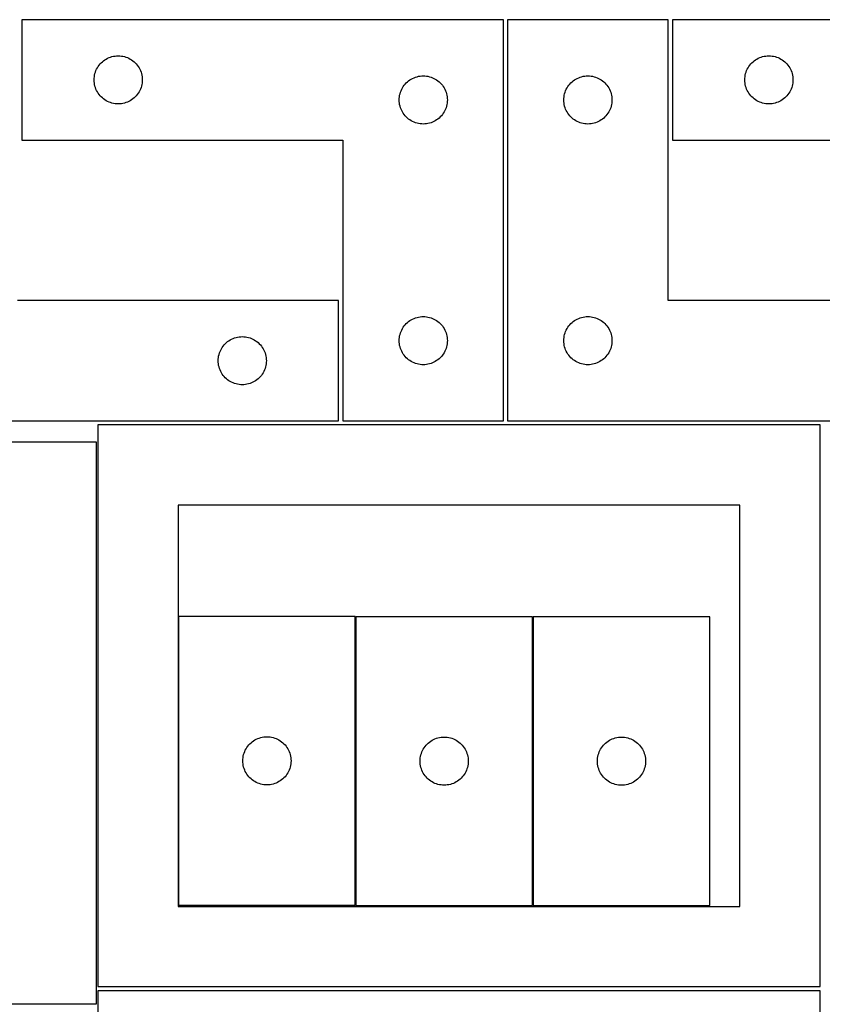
# Model space of a CAD drawing. Header units: millimetres. Extents: x 7 to 1243, y 7 to 2493.
# Tile 12 of 19: x 249 to 549, y 2115 to 2483. Entities that reach past the tile are written whole.
import ezdxf

# ---------------------------------------------------------------- set-up
doc = ezdxf.new("R2010")
doc.units = ezdxf.units.MM
doc.layers.add('CUT', color=7, linetype='CONTINUOUS', true_color=0x000000)

msp = doc.modelspace()

# ---------------------------------------------------------------- linework, layer by layer
at = {"layer": 'CUT'}
for p, q in [((429.680781, 2483.251532), (249.680781, 2483.251532)), ((249.680781, 2483.251532), (249.680781, 2438.251532)), ((429.680781, 2333.251532), (429.680781, 2483.251532)), ((491.201719, 2483.251528), (431.201719, 2483.251528)), ((431.201719, 2483.251528), (431.201719, 2333.251528)), ((491.201719, 2378.251528), (491.201719, 2483.251528)), ((672.84051, 2483.251532), (492.84051, 2483.251532)), ((492.84051, 2483.251532), (492.84051, 2438.251532)), ((278.5406, 2466.230385), (278.914222, 2466.685644)), ((278.914222, 2466.685644), (279.31682, 2467.115493)), ((279.31682, 2467.115493), (279.746668, 2467.51809)), ((279.746668, 2467.51809), (280.201928, 2467.891712)), ((280.201928, 2467.891712), (280.680648, 2468.234758)), ((280.680648, 2468.234758), (281.180781, 2468.54576)), ((281.180781, 2468.54576), (281.700182, 2468.823387)), ((281.700182, 2468.823387), (282.23663, 2469.066448)), ((282.23663, 2469.066448), (282.787825, 2469.273903)), ((282.787825, 2469.273903), (283.351409, 2469.444864)), ((283.351409, 2469.444864), (283.924968, 2469.578599)), ((283.924968, 2469.578599), (284.506045, 2469.674536)), ((284.506045, 2469.674536), (285.092152, 2469.732262)), ((285.092152, 2469.732262), (285.680781, 2469.751532)), ((285.680781, 2469.751532), (286.269409, 2469.732262)), ((286.269409, 2469.732262), (286.855516, 2469.674536)), ((286.855516, 2469.674536), (287.436593, 2469.578599)), ((287.436593, 2469.578599), (288.010152, 2469.444864)), ((288.010152, 2469.444864), (288.573736, 2469.273903)), ((288.573736, 2469.273903), (289.124931, 2469.066448)), ((289.124931, 2469.066448), (289.661379, 2468.823387)), ((289.661379, 2468.823387), (290.180781, 2468.54576)), ((290.180781, 2468.54576), (290.680913, 2468.234758)), ((290.680913, 2468.234758), (291.159633, 2467.891712)), ((291.159633, 2467.891712), (291.614893, 2467.51809)), ((291.614893, 2467.51809), (292.044742, 2467.115493)), ((292.044742, 2467.115493), (292.447339, 2466.685644)), ((292.447339, 2466.685644), (292.820961, 2466.230385)), ((521.700329, 2466.230385), (522.073951, 2466.685644)), ((522.073951, 2466.685644), (522.476549, 2467.115493)), ((522.476549, 2467.115493), (522.906397, 2467.51809)), ((522.906397, 2467.51809), (523.361657, 2467.891712)), ((523.361657, 2467.891712), (523.840377, 2468.234758)), ((523.840377, 2468.234758), (524.34051, 2468.54576)), ((524.34051, 2468.54576), (524.859911, 2468.823387)), ((524.859911, 2468.823387), (525.396359, 2469.066448)), ((525.396359, 2469.066448), (525.947554, 2469.273903)), ((525.947554, 2469.273903), (526.511138, 2469.444864)), ((526.511138, 2469.444864), (527.084697, 2469.578599)), ((527.084697, 2469.578599), (527.665774, 2469.674536)), ((527.665774, 2469.674536), (528.251881, 2469.732262)), ((528.251881, 2469.732262), (528.84051, 2469.751532)), ((528.84051, 2469.751532), (529.429138, 2469.732262)), ((529.429138, 2469.732262), (530.015245, 2469.674536)), ((530.015245, 2469.674536), (530.596322, 2469.578599)), ((530.596322, 2469.578599), (531.169881, 2469.444864)), ((531.169881, 2469.444864), (531.733465, 2469.273903)), ((531.733465, 2469.273903), (532.28466, 2469.066448)), ((532.28466, 2469.066448), (532.821108, 2468.823387)), ((532.821108, 2468.823387), (533.34051, 2468.54576)), ((533.34051, 2468.54576), (533.840642, 2468.234758)), ((533.840642, 2468.234758), (534.319362, 2467.891712)), ((534.319362, 2467.891712), (534.774622, 2467.51809)), ((534.774622, 2467.51809), (535.204471, 2467.115493)), ((535.204471, 2467.115493), (535.607068, 2466.685644)), ((535.607068, 2466.685644), (535.98069, 2466.230385)), ((276.853713, 2462.507345), (276.987448, 2463.080903)), ((276.987448, 2463.080903), (277.158409, 2463.644487)), ((277.158409, 2463.644487), (277.365865, 2464.195683)), ((277.365865, 2464.195683), (277.608926, 2464.73213)), ((277.608926, 2464.73213), (277.886552, 2465.251532)), ((277.886552, 2465.251532), (278.197554, 2465.751664)), ((278.197554, 2465.751664), (278.5406, 2466.230385)), ((292.820961, 2466.230385), (293.164007, 2465.751664)), ((293.164007, 2465.751664), (293.475009, 2465.251532)), ((293.475009, 2465.251532), (293.752635, 2464.73213)), ((293.752635, 2464.73213), (293.995696, 2464.195683)), ((293.995696, 2464.195683), (294.203152, 2463.644487)), ((294.203152, 2463.644487), (294.374113, 2463.080903)), ((294.374113, 2463.080903), (294.507848, 2462.507345)), ((520.013442, 2462.507345), (520.147177, 2463.080903)), ((520.147177, 2463.080903), (520.318138, 2463.644487)), ((520.318138, 2463.644487), (520.525594, 2464.195683)), ((520.525594, 2464.195683), (520.768655, 2464.73213)), ((520.768655, 2464.73213), (521.046281, 2465.251532)), ((521.046281, 2465.251532), (521.357283, 2465.751664)), ((521.357283, 2465.751664), (521.700329, 2466.230385)), ((535.98069, 2466.230385), (536.323736, 2465.751664)), ((536.323736, 2465.751664), (536.634738, 2465.251532)), ((536.634738, 2465.251532), (536.912364, 2464.73213)), ((536.912364, 2464.73213), (537.155425, 2464.195683)), ((537.155425, 2464.195683), (537.362881, 2463.644487)), ((537.362881, 2463.644487), (537.533842, 2463.080903)), ((537.533842, 2463.080903), (537.667577, 2462.507345)), ((276.680781, 2460.751532), (276.70005, 2461.34016)), ((276.70005, 2460.162904), (276.680781, 2460.751532)), ((276.70005, 2461.34016), (276.757777, 2461.926268)), ((276.757777, 2459.576796), (276.70005, 2460.162904)), ((276.757777, 2461.926268), (276.853713, 2462.507345)), ((276.853713, 2458.995719), (276.757777, 2459.576796)), ((294.507848, 2462.507345), (294.603784, 2461.926268)), ((294.603784, 2459.576796), (294.507848, 2458.995719)), ((294.603784, 2461.926268), (294.661511, 2461.34016)), ((294.661511, 2460.162904), (294.603784, 2459.576796)), ((294.661511, 2461.34016), (294.680781, 2460.751532)), ((294.680781, 2460.751532), (294.661511, 2460.162904)), ((392.5406, 2458.730385), (392.914222, 2459.185644)), ((392.914222, 2459.185644), (393.31682, 2459.615493)), ((393.31682, 2459.615493), (393.746668, 2460.01809)), ((393.746668, 2460.01809), (394.201928, 2460.391712)), ((394.201928, 2460.391712), (394.680648, 2460.734758)), ((394.680648, 2460.734758), (395.180781, 2461.04576)), ((395.180781, 2461.04576), (395.700182, 2461.323387)), ((395.700182, 2461.323387), (396.23663, 2461.566448)), ((396.23663, 2461.566448), (396.787825, 2461.773903)), ((396.787825, 2461.773903), (397.351409, 2461.944864)), ((397.351409, 2461.944864), (397.924968, 2462.078599)), ((397.924968, 2462.078599), (398.506045, 2462.174536)), ((398.506045, 2462.174536), (399.092152, 2462.232262)), ((399.092152, 2462.232262), (399.680781, 2462.251532)), ((399.680781, 2462.251532), (400.269409, 2462.232262)), ((400.269409, 2462.232262), (400.855516, 2462.174536)), ((400.855516, 2462.174536), (401.436593, 2462.078599)), ((401.436593, 2462.078599), (402.010152, 2461.944864)), ((402.010152, 2461.944864), (402.573736, 2461.773903)), ((402.573736, 2461.773903), (403.124931, 2461.566448)), ((403.124931, 2461.566448), (403.661379, 2461.323387)), ((403.661379, 2461.323387), (404.180781, 2461.04576)), ((404.180781, 2461.04576), (404.680913, 2460.734758)), ((404.680913, 2460.734758), (405.159633, 2460.391712)), ((405.159633, 2460.391712), (405.614893, 2460.01809)), ((405.614893, 2460.01809), (406.044742, 2459.615493)), ((406.044742, 2459.615493), (406.447339, 2459.185644)), ((406.447339, 2459.185644), (406.820961, 2458.730385)), ((454.061539, 2458.730381), (454.43516, 2459.185641)), ((454.43516, 2459.185641), (454.837758, 2459.615489)), ((454.837758, 2459.615489), (455.267606, 2460.018087)), ((455.267606, 2460.018087), (455.722866, 2460.391708)), ((455.722866, 2460.391708), (456.201587, 2460.734755)), ((456.201587, 2460.734755), (456.701719, 2461.045757)), ((456.701719, 2461.045757), (457.22112, 2461.323383)), ((457.22112, 2461.323383), (457.757568, 2461.566444)), ((457.757568, 2461.566444), (458.308763, 2461.773899)), ((458.308763, 2461.773899), (458.872347, 2461.944861)), ((458.872347, 2461.944861), (459.445906, 2462.078596)), ((459.445906, 2462.078596), (460.026983, 2462.174532)), ((460.026983, 2462.174532), (460.613091, 2462.232259)), ((460.613091, 2462.232259), (461.201719, 2462.251528)), ((461.201719, 2462.251528), (461.790347, 2462.232259)), ((461.790347, 2462.232259), (462.376454, 2462.174532)), ((462.376454, 2462.174532), (462.957532, 2462.078596)), ((462.957532, 2462.078596), (463.53109, 2461.944861)), ((463.53109, 2461.944861), (464.094674, 2461.773899)), ((464.094674, 2461.773899), (464.64587, 2461.566444)), ((464.64587, 2461.566444), (465.182317, 2461.323383)), ((465.182317, 2461.323383), (465.701719, 2461.045757)), ((465.701719, 2461.045757), (466.201851, 2460.734755)), ((466.201851, 2460.734755), (466.680572, 2460.391708)), ((466.680572, 2460.391708), (467.135831, 2460.018087)), ((467.135831, 2460.018087), (467.56568, 2459.615489)), ((467.56568, 2459.615489), (467.968277, 2459.185641)), ((467.968277, 2459.185641), (468.341899, 2458.730381)), ((519.84051, 2460.751532), (519.859779, 2461.34016)), ((519.859779, 2460.162904), (519.84051, 2460.751532)), ((519.859779, 2461.34016), (519.917506, 2461.926268)), ((519.917506, 2459.576796), (519.859779, 2460.162904)), ((519.917506, 2461.926268), (520.013442, 2462.507345)), ((520.013442, 2458.995719), (519.917506, 2459.576796)), ((537.667577, 2462.507345), (537.763513, 2461.926268)), ((537.763513, 2459.576796), (537.667577, 2458.995719)), ((537.763513, 2461.926268), (537.82124, 2461.34016)), ((537.82124, 2460.162904), (537.763513, 2459.576796)), ((537.82124, 2461.34016), (537.84051, 2460.751532)), ((537.84051, 2460.751532), (537.82124, 2460.162904)), ((276.987448, 2458.42216), (276.853713, 2458.995719)), ((277.158409, 2457.858577), (276.987448, 2458.42216)), ((277.365865, 2457.307381), (277.158409, 2457.858577)), ((277.608926, 2456.770934), (277.365865, 2457.307381)), ((277.886552, 2456.251532), (277.608926, 2456.770934)), ((278.197554, 2455.7514), (277.886552, 2456.251532)), ((278.5406, 2455.272679), (278.197554, 2455.7514)), ((293.164007, 2455.7514), (292.820961, 2455.272679)), ((293.475009, 2456.251532), (293.164007, 2455.7514)), ((293.752635, 2456.770934), (293.475009, 2456.251532)), ((293.995696, 2457.307381), (293.752635, 2456.770934)), ((294.203152, 2457.858577), (293.995696, 2457.307381)), ((294.374113, 2458.42216), (294.203152, 2457.858577)), ((294.507848, 2458.995719), (294.374113, 2458.42216)), ((390.853713, 2455.007345), (390.987448, 2455.580903)), ((390.987448, 2455.580903), (391.158409, 2456.144487)), ((391.158409, 2456.144487), (391.365865, 2456.695683)), ((391.365865, 2456.695683), (391.608926, 2457.23213)), ((391.608926, 2457.23213), (391.886552, 2457.751532)), ((391.886552, 2457.751532), (392.197554, 2458.251664)), ((392.197554, 2458.251664), (392.5406, 2458.730385)), ((406.820961, 2458.730385), (407.164007, 2458.251664)), ((407.164007, 2458.251664), (407.475009, 2457.751532)), ((407.475009, 2457.751532), (407.752635, 2457.23213)), ((407.752635, 2457.23213), (407.995696, 2456.695683)), ((407.995696, 2456.695683), (408.203152, 2456.144487)), ((408.203152, 2456.144487), (408.374113, 2455.580903)), ((408.374113, 2455.580903), (408.507848, 2455.007345)), ((452.374651, 2455.007341), (452.508386, 2455.5809)), ((452.508386, 2455.5809), (452.679348, 2456.144483)), ((452.679348, 2456.144483), (452.886803, 2456.695679)), ((452.886803, 2456.695679), (453.129864, 2457.232127)), ((453.129864, 2457.232127), (453.40749, 2457.751528)), ((453.40749, 2457.751528), (453.718492, 2458.25166)), ((453.718492, 2458.25166), (454.061539, 2458.730381)), ((468.341899, 2458.730381), (468.684945, 2458.25166)), ((468.684945, 2458.25166), (468.995947, 2457.751528)), ((468.995947, 2457.751528), (469.273573, 2457.232127)), ((469.273573, 2457.232127), (469.516634, 2456.695679)), ((469.516634, 2456.695679), (469.72409, 2456.144483)), ((469.72409, 2456.144483), (469.895051, 2455.5809)), ((469.895051, 2455.5809), (470.028786, 2455.007341)), ((520.147177, 2458.42216), (520.013442, 2458.995719)), ((520.318138, 2457.858577), (520.147177, 2458.42216)), ((520.525594, 2457.307381), (520.318138, 2457.858577)), ((520.768655, 2456.770934), (520.525594, 2457.307381)), ((521.046281, 2456.251532), (520.768655, 2456.770934)), ((521.357283, 2455.7514), (521.046281, 2456.251532)), ((521.700329, 2455.272679), (521.357283, 2455.7514)), ((536.323736, 2455.7514), (535.98069, 2455.272679)), ((536.634738, 2456.251532), (536.323736, 2455.7514)), ((536.912364, 2456.770934), (536.634738, 2456.251532)), ((537.155425, 2457.307381), (536.912364, 2456.770934)), ((537.362881, 2457.858577), (537.155425, 2457.307381)), ((537.533842, 2458.42216), (537.362881, 2457.858577)), ((537.667577, 2458.995719), (537.533842, 2458.42216)), ((278.914222, 2454.81742), (278.5406, 2455.272679)), ((279.31682, 2454.387571), (278.914222, 2454.81742)), ((279.746668, 2453.984974), (279.31682, 2454.387571)), ((280.201928, 2453.611352), (279.746668, 2453.984974)), ((280.680648, 2453.268305), (280.201928, 2453.611352)), ((281.180781, 2452.957303), (280.680648, 2453.268305)), ((281.700182, 2452.679677), (281.180781, 2452.957303)), ((282.23663, 2452.436616), (281.700182, 2452.679677)), ((282.787825, 2452.229161), (282.23663, 2452.436616)), ((283.351409, 2452.058199), (282.787825, 2452.229161)), ((283.924968, 2451.924464), (283.351409, 2452.058199)), ((284.506045, 2451.828528), (283.924968, 2451.924464)), ((285.092152, 2451.770802), (284.506045, 2451.828528)), ((285.680781, 2451.751532), (285.092152, 2451.770802)), ((286.269409, 2451.770802), (285.680781, 2451.751532)), ((286.855516, 2451.828528), (286.269409, 2451.770802)), ((287.436593, 2451.924464), (286.855516, 2451.828528)), ((288.010152, 2452.058199), (287.436593, 2451.924464)), ((288.573736, 2452.229161), (288.010152, 2452.058199)), ((289.124931, 2452.436616), (288.573736, 2452.229161)), ((289.661379, 2452.679677), (289.124931, 2452.436616)), ((290.180781, 2452.957303), (289.661379, 2452.679677)), ((290.680913, 2453.268305), (290.180781, 2452.957303)), ((291.159633, 2453.611352), (290.680913, 2453.268305)), ((291.614893, 2453.984974), (291.159633, 2453.611352)), ((292.044742, 2454.387571), (291.614893, 2453.984974)), ((292.447339, 2454.81742), (292.044742, 2454.387571)), ((292.820961, 2455.272679), (292.447339, 2454.81742)), ((390.680781, 2453.251532), (390.70005, 2453.84016)), ((390.70005, 2452.662904), (390.680781, 2453.251532)), ((390.70005, 2453.84016), (390.757777, 2454.426268)), ((390.757777, 2452.076796), (390.70005, 2452.662904)), ((390.757777, 2454.426268), (390.853713, 2455.007345)), ((390.853713, 2451.495719), (390.757777, 2452.076796)), ((408.507848, 2455.007345), (408.603784, 2454.426268)), ((408.603784, 2452.076796), (408.507848, 2451.495719)), ((408.603784, 2454.426268), (408.661511, 2453.84016)), ((408.661511, 2452.662904), (408.603784, 2452.076796)), ((408.661511, 2453.84016), (408.680781, 2453.251532)), ((408.680781, 2453.251532), (408.661511, 2452.662904)), ((452.201719, 2453.251528), (452.220988, 2453.840156)), ((452.220988, 2452.6629), (452.201719, 2453.251528)), ((452.220988, 2453.840156), (452.278715, 2454.426264)), ((452.278715, 2452.076793), (452.220988, 2452.6629)), ((452.278715, 2454.426264), (452.374651, 2455.007341)), ((452.374651, 2451.495715), (452.278715, 2452.076793)), ((470.028786, 2455.007341), (470.124722, 2454.426264)), ((470.124722, 2452.076793), (470.028786, 2451.495715)), ((470.124722, 2454.426264), (470.182449, 2453.840156)), ((470.182449, 2452.6629), (470.124722, 2452.076793)), ((470.182449, 2453.840156), (470.201719, 2453.251528)), ((470.201719, 2453.251528), (470.182449, 2452.6629)), ((522.073951, 2454.81742), (521.700329, 2455.272679)), ((522.476549, 2454.387571), (522.073951, 2454.81742)), ((522.906397, 2453.984974), (522.476549, 2454.387571)), ((523.361657, 2453.611352), (522.906397, 2453.984974)), ((523.840377, 2453.268305), (523.361657, 2453.611352)), ((524.34051, 2452.957303), (523.840377, 2453.268305)), ((524.859911, 2452.679677), (524.34051, 2452.957303)), ((525.396359, 2452.436616), (524.859911, 2452.679677)), ((525.947554, 2452.229161), (525.396359, 2452.436616)), ((526.511138, 2452.058199), (525.947554, 2452.229161)), ((527.084697, 2451.924464), (526.511138, 2452.058199)), ((527.665774, 2451.828528), (527.084697, 2451.924464)), ((528.251881, 2451.770802), (527.665774, 2451.828528)), ((528.84051, 2451.751532), (528.251881, 2451.770802)), ((529.429138, 2451.770802), (528.84051, 2451.751532)), ((530.015245, 2451.828528), (529.429138, 2451.770802)), ((530.596322, 2451.924464), (530.015245, 2451.828528)), ((531.169881, 2452.058199), (530.596322, 2451.924464)), ((531.733465, 2452.229161), (531.169881, 2452.058199)), ((532.28466, 2452.436616), (531.733465, 2452.229161)), ((532.821108, 2452.679677), (532.28466, 2452.436616)), ((533.34051, 2452.957303), (532.821108, 2452.679677)), ((533.840642, 2453.268305), (533.34051, 2452.957303)), ((534.319362, 2453.611352), (533.840642, 2453.268305)), ((534.774622, 2453.984974), (534.319362, 2453.611352)), ((535.204471, 2454.387571), (534.774622, 2453.984974)), ((535.607068, 2454.81742), (535.204471, 2454.387571)), ((535.98069, 2455.272679), (535.607068, 2454.81742)), ((390.987448, 2450.92216), (390.853713, 2451.495719)), ((391.158409, 2450.358577), (390.987448, 2450.92216)), ((391.365865, 2449.807381), (391.158409, 2450.358577)), ((391.608926, 2449.270934), (391.365865, 2449.807381)), ((391.886552, 2448.751532), (391.608926, 2449.270934)), ((392.197554, 2448.2514), (391.886552, 2448.751532)), ((392.5406, 2447.772679), (392.197554, 2448.2514)), ((407.164007, 2448.2514), (406.820961, 2447.772679)), ((407.475009, 2448.751532), (407.164007, 2448.2514)), ((407.752635, 2449.270934), (407.475009, 2448.751532)), ((407.995696, 2449.807381), (407.752635, 2449.270934)), ((408.203152, 2450.358577), (407.995696, 2449.807381)), ((408.374113, 2450.92216), (408.203152, 2450.358577)), ((408.507848, 2451.495719), (408.374113, 2450.92216)), ((452.508386, 2450.922157), (452.374651, 2451.495715)), ((452.679348, 2450.358573), (452.508386, 2450.922157)), ((452.886803, 2449.807377), (452.679348, 2450.358573)), ((453.129864, 2449.27093), (452.886803, 2449.807377)), ((453.40749, 2448.751528), (453.129864, 2449.27093)), ((453.718492, 2448.251396), (453.40749, 2448.751528)), ((454.061539, 2447.772675), (453.718492, 2448.251396)), ((468.684945, 2448.251396), (468.341899, 2447.772675)), ((468.995947, 2448.751528), (468.684945, 2448.251396)), ((469.273573, 2449.27093), (468.995947, 2448.751528)), ((469.516634, 2449.807377), (469.273573, 2449.27093)), ((469.72409, 2450.358573), (469.516634, 2449.807377)), ((469.895051, 2450.922157), (469.72409, 2450.358573)), ((470.028786, 2451.495715), (469.895051, 2450.922157)), ((392.914222, 2447.31742), (392.5406, 2447.772679)), ((393.31682, 2446.887571), (392.914222, 2447.31742)), ((393.746668, 2446.484974), (393.31682, 2446.887571)), ((394.201928, 2446.111352), (393.746668, 2446.484974)), ((394.680648, 2445.768305), (394.201928, 2446.111352)), ((395.180781, 2445.457303), (394.680648, 2445.768305)), ((395.700182, 2445.179677), (395.180781, 2445.457303)), ((396.23663, 2444.936616), (395.700182, 2445.179677)), ((396.787825, 2444.729161), (396.23663, 2444.936616)), ((397.351409, 2444.558199), (396.787825, 2444.729161)), ((397.924968, 2444.424464), (397.351409, 2444.558199)), ((398.506045, 2444.328528), (397.924968, 2444.424464)), ((401.436593, 2444.424464), (400.855516, 2444.328528)), ((402.010152, 2444.558199), (401.436593, 2444.424464)), ((402.573736, 2444.729161), (402.010152, 2444.558199)), ((403.124931, 2444.936616), (402.573736, 2444.729161)), ((403.661379, 2445.179677), (403.124931, 2444.936616)), ((404.180781, 2445.457303), (403.661379, 2445.179677)), ((404.680913, 2445.768305), (404.180781, 2445.457303)), ((405.159633, 2446.111352), (404.680913, 2445.768305)), ((405.614893, 2446.484974), (405.159633, 2446.111352)), ((406.044742, 2446.887571), (405.614893, 2446.484974)), ((406.447339, 2447.31742), (406.044742, 2446.887571)), ((406.820961, 2447.772679), (406.447339, 2447.31742)), ((454.43516, 2447.317416), (454.061539, 2447.772675)), ((454.837758, 2446.887567), (454.43516, 2447.317416)), ((455.267606, 2446.48497), (454.837758, 2446.887567)), ((455.722866, 2446.111348), (455.267606, 2446.48497)), ((456.201587, 2445.768302), (455.722866, 2446.111348)), ((456.701719, 2445.4573), (456.201587, 2445.768302)), ((457.22112, 2445.179674), (456.701719, 2445.4573)), ((457.757568, 2444.936613), (457.22112, 2445.179674)), ((458.308763, 2444.729157), (457.757568, 2444.936613)), ((458.872347, 2444.558196), (458.308763, 2444.729157)), ((459.445906, 2444.424461), (458.872347, 2444.558196)), ((460.026983, 2444.328525), (459.445906, 2444.424461)), ((462.957532, 2444.424461), (462.376454, 2444.328525)), ((463.53109, 2444.558196), (462.957532, 2444.424461)), ((464.094674, 2444.729157), (463.53109, 2444.558196)), ((464.64587, 2444.936613), (464.094674, 2444.729157)), ((465.182317, 2445.179674), (464.64587, 2444.936613)), ((465.701719, 2445.4573), (465.182317, 2445.179674)), ((466.201851, 2445.768302), (465.701719, 2445.4573)), ((466.680572, 2446.111348), (466.201851, 2445.768302)), ((467.135831, 2446.48497), (466.680572, 2446.111348)), ((467.56568, 2446.887567), (467.135831, 2446.48497)), ((467.968277, 2447.317416), (467.56568, 2446.887567)), ((468.341899, 2447.772675), (467.968277, 2447.317416)), ((399.092152, 2444.270802), (398.506045, 2444.328528)), ((399.680781, 2444.251532), (399.092152, 2444.270802)), ((400.269409, 2444.270802), (399.680781, 2444.251532)), ((400.855516, 2444.328528), (400.269409, 2444.270802)), ((460.613091, 2444.270798), (460.026983, 2444.328525)), ((461.201719, 2444.251528), (460.613091, 2444.270798)), ((461.790347, 2444.270798), (461.201719, 2444.251528)), ((462.376454, 2444.328525), (461.790347, 2444.270798)), ((249.680781, 2438.251532), (369.680781, 2438.251532)), ((369.680781, 2438.251532), (369.680781, 2333.251532)), ((492.84051, 2438.251532), (612.84051, 2438.251532)), ((368.041929, 2378.251528), (248.041929, 2378.251528)), ((368.041929, 2333.251528), (368.041929, 2378.251528)), ((611.201719, 2378.251528), (491.201719, 2378.251528)), ((394.680648, 2370.734758), (395.180781, 2371.04576)), ((395.180781, 2371.04576), (395.700182, 2371.323387)), ((395.700182, 2371.323387), (396.23663, 2371.566448)), ((396.23663, 2371.566448), (396.787825, 2371.773903)), ((396.787825, 2371.773903), (397.351409, 2371.944864)), ((397.351409, 2371.944864), (397.924968, 2372.078599)), ((397.924968, 2372.078599), (398.506045, 2372.174536)), ((398.506045, 2372.174536), (399.092152, 2372.232262)), ((399.092152, 2372.232262), (399.680781, 2372.251532)), ((399.680781, 2372.251532), (400.269409, 2372.232262)), ((400.269409, 2372.232262), (400.855516, 2372.174536)), ((400.855516, 2372.174536), (401.436593, 2372.078599)), ((401.436593, 2372.078599), (402.010152, 2371.944864)), ((402.010152, 2371.944864), (402.573736, 2371.773903)), ((402.573736, 2371.773903), (403.124931, 2371.566448)), ((403.124931, 2371.566448), (403.661379, 2371.323387)), ((403.661379, 2371.323387), (404.180781, 2371.04576)), ((404.180781, 2371.04576), (404.680913, 2370.734758)), ((456.201587, 2370.734755), (456.701719, 2371.045757)), ((456.701719, 2371.045757), (457.22112, 2371.323383)), ((457.22112, 2371.323383), (457.757568, 2371.566444)), ((457.757568, 2371.566444), (458.308763, 2371.773899)), ((458.308763, 2371.773899), (458.872347, 2371.944861)), ((458.872347, 2371.944861), (459.445906, 2372.078596)), ((459.445906, 2372.078596), (460.026983, 2372.174532)), ((460.026983, 2372.174532), (460.613091, 2372.232259)), ((460.613091, 2372.232259), (461.201719, 2372.251528)), ((461.201719, 2372.251528), (461.790347, 2372.232259)), ((461.790347, 2372.232259), (462.376454, 2372.174532)), ((462.376454, 2372.174532), (462.957532, 2372.078596)), ((462.957532, 2372.078596), (463.53109, 2371.944861)), ((463.53109, 2371.944861), (464.094674, 2371.773899)), ((464.094674, 2371.773899), (464.64587, 2371.566444)), ((464.64587, 2371.566444), (465.182317, 2371.323383)), ((465.182317, 2371.323383), (465.701719, 2371.045757)), ((465.701719, 2371.045757), (466.201851, 2370.734755)), ((391.365865, 2366.695683), (391.608926, 2367.23213)), ((391.608926, 2367.23213), (391.886552, 2367.751532)), ((391.886552, 2367.751532), (392.197554, 2368.251664)), ((392.197554, 2368.251664), (392.5406, 2368.730385)), ((392.5406, 2368.730385), (392.914222, 2369.185644)), ((392.914222, 2369.185644), (393.31682, 2369.615493)), ((393.31682, 2369.615493), (393.746668, 2370.01809)), ((393.746668, 2370.01809), (394.201928, 2370.391712)), ((394.201928, 2370.391712), (394.680648, 2370.734758)), ((404.680913, 2370.734758), (405.159633, 2370.391712)), ((405.159633, 2370.391712), (405.614893, 2370.01809)), ((405.614893, 2370.01809), (406.044742, 2369.615493)), ((406.044742, 2369.615493), (406.447339, 2369.185644)), ((406.447339, 2369.185644), (406.820961, 2368.730385)), ((406.820961, 2368.730385), (407.164007, 2368.251664)), ((407.164007, 2368.251664), (407.475009, 2367.751532)), ((407.475009, 2367.751532), (407.752635, 2367.23213)), ((407.752635, 2367.23213), (407.995696, 2366.695683)), ((452.886803, 2366.695679), (453.129864, 2367.232127)), ((453.129864, 2367.232127), (453.40749, 2367.751528)), ((453.40749, 2367.751528), (453.718492, 2368.25166)), ((453.718492, 2368.25166), (454.061539, 2368.730381)), ((454.061539, 2368.730381), (454.43516, 2369.185641)), ((454.43516, 2369.185641), (454.837758, 2369.615489)), ((454.837758, 2369.615489), (455.267606, 2370.018087)), ((455.267606, 2370.018087), (455.722866, 2370.391708)), ((455.722866, 2370.391708), (456.201587, 2370.734755)), ((466.201851, 2370.734755), (466.680572, 2370.391708)), ((466.680572, 2370.391708), (467.135831, 2370.018087)), ((467.135831, 2370.018087), (467.56568, 2369.615489)), ((467.56568, 2369.615489), (467.968277, 2369.185641)), ((467.968277, 2369.185641), (468.341899, 2368.730381)), ((468.341899, 2368.730381), (468.684945, 2368.25166)), ((468.684945, 2368.25166), (468.995947, 2367.751528)), ((468.995947, 2367.751528), (469.273573, 2367.232127)), ((469.273573, 2367.232127), (469.516634, 2366.695679)), ((327.041797, 2363.234755), (327.541929, 2363.545757)), ((327.541929, 2363.545757), (328.06133, 2363.823383)), ((328.06133, 2363.823383), (328.597778, 2364.066444)), ((328.597778, 2364.066444), (329.148973, 2364.273899)), ((329.148973, 2364.273899), (329.712557, 2364.444861)), ((329.712557, 2364.444861), (330.286116, 2364.578596)), ((330.286116, 2364.578596), (330.867193, 2364.674532)), ((330.867193, 2364.674532), (331.4533, 2364.732259)), ((331.4533, 2364.732259), (332.041929, 2364.751528)), ((332.041929, 2364.751528), (332.630557, 2364.732259)), ((332.630557, 2364.732259), (333.216664, 2364.674532)), ((333.216664, 2364.674532), (333.797742, 2364.578596)), ((333.797742, 2364.578596), (334.3713, 2364.444861)), ((334.3713, 2364.444861), (334.934884, 2364.273899)), ((334.934884, 2364.273899), (335.48608, 2364.066444)), ((335.48608, 2364.066444), (336.022527, 2363.823383)), ((336.022527, 2363.823383), (336.541929, 2363.545757)), ((336.541929, 2363.545757), (337.042061, 2363.234755)), ((390.680781, 2363.251532), (390.70005, 2363.84016)), ((390.70005, 2363.84016), (390.757777, 2364.426268)), ((390.757777, 2364.426268), (390.853713, 2365.007345)), ((390.853713, 2365.007345), (390.987448, 2365.580903)), ((390.987448, 2365.580903), (391.158409, 2366.144487)), ((391.158409, 2366.144487), (391.365865, 2366.695683)), ((407.995696, 2366.695683), (408.203152, 2366.144487)), ((408.203152, 2366.144487), (408.374113, 2365.580903)), ((408.374113, 2365.580903), (408.507848, 2365.007345)), ((408.507848, 2365.007345), (408.603784, 2364.426268)), ((408.603784, 2364.426268), (408.661511, 2363.84016)), ((408.661511, 2363.84016), (408.680781, 2363.251532)), ((452.201719, 2363.251528), (452.220988, 2363.840156)), ((452.220988, 2363.840156), (452.278715, 2364.426264)), ((452.278715, 2364.426264), (452.374651, 2365.007341)), ((452.374651, 2365.007341), (452.508386, 2365.5809)), ((452.508386, 2365.5809), (452.679348, 2366.144483)), ((452.679348, 2366.144483), (452.886803, 2366.695679)), ((469.516634, 2366.695679), (469.72409, 2366.144483)), ((469.72409, 2366.144483), (469.895051, 2365.5809)), ((469.895051, 2365.5809), (470.028786, 2365.007341)), ((470.028786, 2365.007341), (470.124722, 2364.426264)), ((470.124722, 2364.426264), (470.182449, 2363.840156)), ((470.182449, 2363.840156), (470.201719, 2363.251528)), ((323.727013, 2359.195679), (323.970074, 2359.732127)), ((323.970074, 2359.732127), (324.2477, 2360.251528)), ((324.2477, 2360.251528), (324.558702, 2360.75166)), ((324.558702, 2360.75166), (324.901749, 2361.230381)), ((324.901749, 2361.230381), (325.27537, 2361.685641)), ((325.27537, 2361.685641), (325.677968, 2362.115489)), ((325.677968, 2362.115489), (326.107816, 2362.518087)), ((326.107816, 2362.518087), (326.563076, 2362.891708)), ((326.563076, 2362.891708), (327.041797, 2363.234755)), ((337.042061, 2363.234755), (337.520781, 2362.891708)), ((337.520781, 2362.891708), (337.976041, 2362.518087)), ((337.976041, 2362.518087), (338.40589, 2362.115489)), ((338.40589, 2362.115489), (338.808487, 2361.685641)), ((338.808487, 2361.685641), (339.182109, 2361.230381)), ((339.182109, 2361.230381), (339.525155, 2360.75166)), ((339.525155, 2360.75166), (339.836157, 2360.251528)), ((339.836157, 2360.251528), (340.113783, 2359.732127)), ((340.113783, 2359.732127), (340.356844, 2359.195679)), ((390.70005, 2362.662904), (390.680781, 2363.251532)), ((390.757777, 2362.076796), (390.70005, 2362.662904)), ((390.853713, 2361.495719), (390.757777, 2362.076796)), ((390.987448, 2360.92216), (390.853713, 2361.495719)), ((391.158409, 2360.358577), (390.987448, 2360.92216)), ((391.365865, 2359.807381), (391.158409, 2360.358577)), ((391.608926, 2359.270934), (391.365865, 2359.807381)), ((407.995696, 2359.807381), (407.752635, 2359.270934)), ((408.203152, 2360.358577), (407.995696, 2359.807381)), ((408.374113, 2360.92216), (408.203152, 2360.358577)), ((408.507848, 2361.495719), (408.374113, 2360.92216)), ((408.603784, 2362.076796), (408.507848, 2361.495719)), ((408.661511, 2362.662904), (408.603784, 2362.076796)), ((408.680781, 2363.251532), (408.661511, 2362.662904)), ((452.220988, 2362.6629), (452.201719, 2363.251528)), ((452.278715, 2362.076793), (452.220988, 2362.6629)), ((452.374651, 2361.495715), (452.278715, 2362.076793)), ((452.508386, 2360.922157), (452.374651, 2361.495715)), ((452.679348, 2360.358573), (452.508386, 2360.922157)), ((452.886803, 2359.807377), (452.679348, 2360.358573)), ((453.129864, 2359.27093), (452.886803, 2359.807377)), ((469.516634, 2359.807377), (469.273573, 2359.27093)), ((469.72409, 2360.358573), (469.516634, 2359.807377)), ((469.895051, 2360.922157), (469.72409, 2360.358573)), ((470.028786, 2361.495715), (469.895051, 2360.922157)), ((470.124722, 2362.076793), (470.028786, 2361.495715)), ((470.182449, 2362.6629), (470.124722, 2362.076793)), ((470.201719, 2363.251528), (470.182449, 2362.6629)), ((323.041929, 2355.751528), (323.061198, 2356.340156)), ((323.061198, 2356.340156), (323.118925, 2356.926264)), ((323.118925, 2356.926264), (323.214861, 2357.507341)), ((323.214861, 2357.507341), (323.348596, 2358.0809)), ((323.348596, 2358.0809), (323.519557, 2358.644483)), ((323.519557, 2358.644483), (323.727013, 2359.195679)), ((340.356844, 2359.195679), (340.5643, 2358.644483)), ((340.5643, 2358.644483), (340.735261, 2358.0809)), ((340.735261, 2358.0809), (340.868996, 2357.507341)), ((340.868996, 2357.507341), (340.964932, 2356.926264)), ((340.964932, 2356.926264), (341.022659, 2356.340156)), ((341.022659, 2356.340156), (341.041929, 2355.751528)), ((391.886552, 2358.751532), (391.608926, 2359.270934)), ((392.197554, 2358.2514), (391.886552, 2358.751532)), ((392.5406, 2357.772679), (392.197554, 2358.2514)), ((392.914222, 2357.31742), (392.5406, 2357.772679)), ((393.31682, 2356.887571), (392.914222, 2357.31742)), ((393.746668, 2356.484974), (393.31682, 2356.887571)), ((394.201928, 2356.111352), (393.746668, 2356.484974)), ((394.680648, 2355.768305), (394.201928, 2356.111352)), ((405.159633, 2356.111352), (404.680913, 2355.768305)), ((405.614893, 2356.484974), (405.159633, 2356.111352)), ((406.044742, 2356.887571), (405.614893, 2356.484974)), ((406.447339, 2357.31742), (406.044742, 2356.887571)), ((406.820961, 2357.772679), (406.447339, 2357.31742)), ((407.164007, 2358.2514), (406.820961, 2357.772679)), ((407.475009, 2358.751532), (407.164007, 2358.2514)), ((407.752635, 2359.270934), (407.475009, 2358.751532)), ((453.40749, 2358.751528), (453.129864, 2359.27093)), ((453.718492, 2358.251396), (453.40749, 2358.751528)), ((454.061539, 2357.772675), (453.718492, 2358.251396)), ((454.43516, 2357.317416), (454.061539, 2357.772675)), ((454.837758, 2356.887567), (454.43516, 2357.317416)), ((455.267606, 2356.48497), (454.837758, 2356.887567)), ((455.722866, 2356.111348), (455.267606, 2356.48497)), ((456.201587, 2355.768302), (455.722866, 2356.111348)), ((466.680572, 2356.111348), (466.201851, 2355.768302)), ((467.135831, 2356.48497), (466.680572, 2356.111348)), ((467.56568, 2356.887567), (467.135831, 2356.48497)), ((467.968277, 2357.317416), (467.56568, 2356.887567)), ((468.341899, 2357.772675), (467.968277, 2357.317416)), ((468.684945, 2358.251396), (468.341899, 2357.772675)), ((468.995947, 2358.751528), (468.684945, 2358.251396)), ((469.273573, 2359.27093), (468.995947, 2358.751528)), ((323.061198, 2355.1629), (323.041929, 2355.751528)), ((323.118925, 2354.576793), (323.061198, 2355.1629)), ((323.214861, 2353.995715), (323.118925, 2354.576793)), ((323.348596, 2353.422157), (323.214861, 2353.995715)), ((323.519557, 2352.858573), (323.348596, 2353.422157)), ((323.727013, 2352.307377), (323.519557, 2352.858573)), ((340.5643, 2352.858573), (340.356844, 2352.307377)), ((340.735261, 2353.422157), (340.5643, 2352.858573)), ((340.868996, 2353.995715), (340.735261, 2353.422157)), ((340.964932, 2354.576793), (340.868996, 2353.995715)), ((341.022659, 2355.1629), (340.964932, 2354.576793)), ((341.041929, 2355.751528), (341.022659, 2355.1629)), ((395.180781, 2355.457303), (394.680648, 2355.768305)), ((395.700182, 2355.179677), (395.180781, 2355.457303)), ((396.23663, 2354.936616), (395.700182, 2355.179677)), ((396.787825, 2354.729161), (396.23663, 2354.936616)), ((397.351409, 2354.558199), (396.787825, 2354.729161)), ((397.924968, 2354.424464), (397.351409, 2354.558199)), ((398.506045, 2354.328528), (397.924968, 2354.424464)), ((399.092152, 2354.270802), (398.506045, 2354.328528)), ((399.680781, 2354.251532), (399.092152, 2354.270802)), ((400.269409, 2354.270802), (399.680781, 2354.251532)), ((400.855516, 2354.328528), (400.269409, 2354.270802)), ((401.436593, 2354.424464), (400.855516, 2354.328528)), ((402.010152, 2354.558199), (401.436593, 2354.424464)), ((402.573736, 2354.729161), (402.010152, 2354.558199)), ((403.124931, 2354.936616), (402.573736, 2354.729161)), ((403.661379, 2355.179677), (403.124931, 2354.936616)), ((404.180781, 2355.457303), (403.661379, 2355.179677)), ((404.680913, 2355.768305), (404.180781, 2355.457303)), ((456.701719, 2355.4573), (456.201587, 2355.768302)), ((457.22112, 2355.179674), (456.701719, 2355.4573)), ((457.757568, 2354.936613), (457.22112, 2355.179674)), ((458.308763, 2354.729157), (457.757568, 2354.936613)), ((458.872347, 2354.558196), (458.308763, 2354.729157)), ((459.445906, 2354.424461), (458.872347, 2354.558196)), ((460.026983, 2354.328525), (459.445906, 2354.424461)), ((460.613091, 2354.270798), (460.026983, 2354.328525)), ((461.201719, 2354.251528), (460.613091, 2354.270798)), ((461.790347, 2354.270798), (461.201719, 2354.251528)), ((462.376454, 2354.328525), (461.790347, 2354.270798)), ((462.957532, 2354.424461), (462.376454, 2354.328525)), ((463.53109, 2354.558196), (462.957532, 2354.424461)), ((464.094674, 2354.729157), (463.53109, 2354.558196)), ((464.64587, 2354.936613), (464.094674, 2354.729157)), ((465.182317, 2355.179674), (464.64587, 2354.936613)), ((465.701719, 2355.4573), (465.182317, 2355.179674)), ((466.201851, 2355.768302), (465.701719, 2355.4573)), ((323.970074, 2351.77093), (323.727013, 2352.307377)), ((324.2477, 2351.251528), (323.970074, 2351.77093)), ((324.558702, 2350.751396), (324.2477, 2351.251528)), ((324.901749, 2350.272675), (324.558702, 2350.751396)), ((325.27537, 2349.817416), (324.901749, 2350.272675)), ((325.677968, 2349.387567), (325.27537, 2349.817416)), ((326.107816, 2348.98497), (325.677968, 2349.387567)), ((326.563076, 2348.611348), (326.107816, 2348.98497)), ((337.976041, 2348.98497), (337.520781, 2348.611348)), ((338.40589, 2349.387567), (337.976041, 2348.98497)), ((338.808487, 2349.817416), (338.40589, 2349.387567)), ((339.182109, 2350.272675), (338.808487, 2349.817416)), ((339.525155, 2350.751396), (339.182109, 2350.272675)), ((339.836157, 2351.251528), (339.525155, 2350.751396)), ((340.113783, 2351.77093), (339.836157, 2351.251528)), ((340.356844, 2352.307377), (340.113783, 2351.77093)), ((327.041797, 2348.268302), (326.563076, 2348.611348)), ((327.541929, 2347.9573), (327.041797, 2348.268302)), ((328.06133, 2347.679674), (327.541929, 2347.9573)), ((328.597778, 2347.436613), (328.06133, 2347.679674)), ((329.148973, 2347.229157), (328.597778, 2347.436613)), ((329.712557, 2347.058196), (329.148973, 2347.229157)), ((330.286116, 2346.924461), (329.712557, 2347.058196)), ((330.867193, 2346.828525), (330.286116, 2346.924461)), ((331.4533, 2346.770798), (330.867193, 2346.828525)), ((332.041929, 2346.751528), (331.4533, 2346.770798)), ((332.630557, 2346.770798), (332.041929, 2346.751528)), ((333.216664, 2346.828525), (332.630557, 2346.770798)), ((333.797742, 2346.924461), (333.216664, 2346.828525)), ((334.3713, 2347.058196), (333.797742, 2346.924461)), ((334.934884, 2347.229157), (334.3713, 2347.058196)), ((335.48608, 2347.436613), (334.934884, 2347.229157)), ((336.022527, 2347.679674), (335.48608, 2347.436613)), ((336.541929, 2347.9573), (336.022527, 2347.679674)), ((337.042061, 2348.268302), (336.541929, 2347.9573)), ((337.520781, 2348.611348), (337.042061, 2348.268302)), ((188.041929, 2333.251528), (368.041929, 2333.251528)), ((548.041929, 2331.730531), (278.041929, 2331.730531)), ((278.041929, 2331.730531), (278.041929, 2121.730531)), ((369.680781, 2333.251532), (429.680781, 2333.251532)), ((431.201719, 2333.251528), (611.201719, 2333.251528)), ((548.041929, 2121.730531), (548.041929, 2331.730531)), ((277.591362, 2325.271799), (7.591362, 2325.271799)), ((277.591362, 2115.271799), (277.591362, 2325.271799)), ((518.041929, 2301.730531), (308.041929, 2301.730531)), ((308.041929, 2301.730531), (308.041929, 2151.730531)), ((518.041929, 2151.730531), (518.041929, 2301.730531)), ((374.252579, 2260.155811), (308.252579, 2260.155811)), ((308.252579, 2260.155811), (308.252579, 2152.155811)), ((374.252579, 2152.155811), (374.252579, 2260.155811)), ((440.486084, 2260.047053), (374.486084, 2260.047053)), ((374.486084, 2260.047053), (374.486084, 2152.047053)), ((440.486084, 2152.047053), (440.486084, 2260.047053)), ((440.76225, 2260.02408), (440.76225, 2152.02408)), ((506.76225, 2260.02408), (440.76225, 2260.02408)), ((506.76225, 2152.02408), (506.76225, 2260.02408)), ((334.486021, 2212.089923), (334.888618, 2212.519772)), ((334.888618, 2212.519772), (335.318467, 2212.922369)), ((335.318467, 2212.922369), (335.773726, 2213.295991)), ((335.773726, 2213.295991), (336.252447, 2213.639037)), ((336.252447, 2213.639037), (336.752579, 2213.950039)), ((336.752579, 2213.950039), (337.271981, 2214.227665)), ((337.271981, 2214.227665), (337.808428, 2214.470726)), ((337.808428, 2214.470726), (338.359624, 2214.678182)), ((338.359624, 2214.678182), (338.923208, 2214.849143)), ((338.923208, 2214.849143), (339.496766, 2214.982878)), ((339.496766, 2214.982878), (340.077843, 2215.078814)), ((340.077843, 2215.078814), (340.663951, 2215.136541)), ((340.663951, 2215.136541), (341.252579, 2215.155811)), ((341.252579, 2215.155811), (341.841207, 2215.136541)), ((341.841207, 2215.136541), (342.427315, 2215.078814)), ((342.427315, 2215.078814), (343.008392, 2214.982878)), ((343.008392, 2214.982878), (343.581951, 2214.849143)), ((343.581951, 2214.849143), (344.145534, 2214.678182)), ((344.145534, 2214.678182), (344.69673, 2214.470726)), ((344.69673, 2214.470726), (345.233177, 2214.227665)), ((345.233177, 2214.227665), (345.752579, 2213.950039)), ((345.752579, 2213.950039), (346.252711, 2213.639037)), ((346.252711, 2213.639037), (346.731432, 2213.295991)), ((346.731432, 2213.295991), (347.186692, 2212.922369)), ((347.186692, 2212.922369), (347.61654, 2212.519772)), ((347.61654, 2212.519772), (348.019137, 2212.089923)), ((401.122123, 2212.411015), (401.551972, 2212.813612)), ((401.551972, 2212.813612), (402.007232, 2213.187234)), ((402.007232, 2213.187234), (402.485952, 2213.53028)), ((402.485952, 2213.53028), (402.986084, 2213.841282)), ((402.986084, 2213.841282), (403.505486, 2214.118908)), ((403.505486, 2214.118908), (404.041934, 2214.361969)), ((404.041934, 2214.361969), (404.593129, 2214.569425)), ((404.593129, 2214.569425), (405.156713, 2214.740386)), ((405.156713, 2214.740386), (405.730272, 2214.874121)), ((405.730272, 2214.874121), (406.311349, 2214.970057)), ((406.311349, 2214.970057), (406.897456, 2215.027784)), ((406.897456, 2215.027784), (407.486084, 2215.047053)), ((407.486084, 2215.047053), (408.074713, 2215.027784)), ((408.074713, 2215.027784), (408.66082, 2214.970057)), ((408.66082, 2214.970057), (409.241897, 2214.874121)), ((409.241897, 2214.874121), (409.815456, 2214.740386)), ((409.815456, 2214.740386), (410.37904, 2214.569425)), ((410.37904, 2214.569425), (410.930235, 2214.361969)), ((410.930235, 2214.361969), (411.466683, 2214.118908)), ((411.466683, 2214.118908), (411.986084, 2213.841282)), ((411.986084, 2213.841282), (412.486217, 2213.53028)), ((412.486217, 2213.53028), (412.964937, 2213.187234)), ((412.964937, 2213.187234), (413.420197, 2212.813612)), ((413.420197, 2212.813612), (413.850045, 2212.411015)), ((467.398289, 2212.388041), (467.828138, 2212.790638)), ((467.828138, 2212.790638), (468.283397, 2213.16426)), ((468.283397, 2213.16426), (468.762118, 2213.507306)), ((468.762118, 2213.507306), (469.26225, 2213.818308)), ((469.26225, 2213.818308), (469.781652, 2214.095934)), ((469.781652, 2214.095934), (470.318099, 2214.338995)), ((470.318099, 2214.338995), (470.869295, 2214.546451)), ((470.869295, 2214.546451), (471.432879, 2214.717412)), ((471.432879, 2214.717412), (472.006437, 2214.851147)), ((472.006437, 2214.851147), (472.587515, 2214.947083)), ((472.587515, 2214.947083), (473.173622, 2215.00481)), ((473.173622, 2215.00481), (473.76225, 2215.02408)), ((473.76225, 2215.02408), (474.350878, 2215.00481)), ((474.350878, 2215.00481), (474.936986, 2214.947083)), ((474.936986, 2214.947083), (475.518063, 2214.851147)), ((475.518063, 2214.851147), (476.091622, 2214.717412)), ((476.091622, 2214.717412), (476.655205, 2214.546451)), ((476.655205, 2214.546451), (477.206401, 2214.338995)), ((477.206401, 2214.338995), (477.742848, 2214.095934)), ((477.742848, 2214.095934), (478.26225, 2213.818308)), ((478.26225, 2213.818308), (478.762382, 2213.507306)), ((478.762382, 2213.507306), (479.241103, 2213.16426)), ((479.241103, 2213.16426), (479.696363, 2212.790638)), ((479.696363, 2212.790638), (480.126211, 2212.388041)), ((332.559247, 2208.485182), (332.730208, 2209.048766)), ((332.730208, 2209.048766), (332.937663, 2209.599961)), ((332.937663, 2209.599961), (333.180724, 2210.136409)), ((333.180724, 2210.136409), (333.458351, 2210.655811)), ((333.458351, 2210.655811), (333.769353, 2211.155943)), ((333.769353, 2211.155943), (334.112399, 2211.634663)), ((334.112399, 2211.634663), (334.486021, 2212.089923)), ((348.019137, 2212.089923), (348.392759, 2211.634663)), ((348.392759, 2211.634663), (348.735806, 2211.155943)), ((348.735806, 2211.155943), (349.046808, 2210.655811)), ((349.046808, 2210.655811), (349.324434, 2210.136409)), ((349.324434, 2210.136409), (349.567495, 2209.599961)), ((349.567495, 2209.599961), (349.77495, 2209.048766)), ((349.77495, 2209.048766), (349.945912, 2208.485182)), ((398.792752, 2208.376425), (398.963713, 2208.940009)), ((398.963713, 2208.940009), (399.171169, 2209.491204)), ((399.171169, 2209.491204), (399.41423, 2210.027652)), ((399.41423, 2210.027652), (399.691856, 2210.547053)), ((399.691856, 2210.547053), (400.002858, 2211.047186)), ((400.002858, 2211.047186), (400.345904, 2211.525906)), ((400.345904, 2211.525906), (400.719526, 2211.981166)), ((400.719526, 2211.981166), (401.122123, 2212.411015)), ((413.850045, 2212.411015), (414.252643, 2211.981166)), ((414.252643, 2211.981166), (414.626264, 2211.525906)), ((414.626264, 2211.525906), (414.969311, 2211.047186)), ((414.969311, 2211.047186), (415.280313, 2210.547053)), ((415.280313, 2210.547053), (415.557939, 2210.027652)), ((415.557939, 2210.027652), (415.801, 2209.491204)), ((415.801, 2209.491204), (416.008456, 2208.940009)), ((416.008456, 2208.940009), (416.179417, 2208.376425)), ((465.068918, 2208.353451), (465.239879, 2208.917035)), ((465.239879, 2208.917035), (465.447334, 2209.46823)), ((465.447334, 2209.46823), (465.690396, 2210.004678)), ((465.690396, 2210.004678), (465.968022, 2210.52408)), ((465.968022, 2210.52408), (466.279024, 2211.024212)), ((466.279024, 2211.024212), (466.62207, 2211.502932)), ((466.62207, 2211.502932), (466.995692, 2211.958192)), ((466.995692, 2211.958192), (467.398289, 2212.388041)), ((480.126211, 2212.388041), (480.528809, 2211.958192)), ((480.528809, 2211.958192), (480.90243, 2211.502932)), ((480.90243, 2211.502932), (481.245477, 2211.024212)), ((481.245477, 2211.024212), (481.556479, 2210.52408)), ((481.556479, 2210.52408), (481.834105, 2210.004678)), ((481.834105, 2210.004678), (482.077166, 2209.46823)), ((482.077166, 2209.46823), (482.284621, 2208.917035)), ((482.284621, 2208.917035), (482.455583, 2208.353451)), ((332.252579, 2206.155811), (332.271849, 2206.744439)), ((332.271849, 2205.567182), (332.252579, 2206.155811)), ((332.271849, 2206.744439), (332.329575, 2207.330546)), ((332.329575, 2204.981075), (332.271849, 2205.567182)), ((332.329575, 2207.330546), (332.425512, 2207.911623)), ((332.425512, 2207.911623), (332.559247, 2208.485182)), ((349.945912, 2208.485182), (350.079647, 2207.911623)), ((350.079647, 2207.911623), (350.175583, 2207.330546)), ((350.175583, 2207.330546), (350.233309, 2206.744439)), ((350.233309, 2205.567182), (350.175583, 2204.981075)), ((350.233309, 2206.744439), (350.252579, 2206.155811)), ((350.252579, 2206.155811), (350.233309, 2205.567182)), ((398.486084, 2206.047053), (398.505354, 2206.635682)), ((398.505354, 2205.458425), (398.486084, 2206.047053)), ((398.505354, 2206.635682), (398.563081, 2207.221789)), ((398.563081, 2204.872318), (398.505354, 2205.458425)), ((398.563081, 2207.221789), (398.659017, 2207.802866)), ((398.659017, 2207.802866), (398.792752, 2208.376425)), ((416.179417, 2208.376425), (416.313152, 2207.802866)), ((416.313152, 2207.802866), (416.409088, 2207.221789)), ((416.409088, 2207.221789), (416.466815, 2206.635682)), ((416.466815, 2205.458425), (416.409088, 2204.872318)), ((416.466815, 2206.635682), (416.486084, 2206.047053)), ((416.486084, 2206.047053), (416.466815, 2205.458425)), ((464.76225, 2206.02408), (464.78152, 2206.612708)), ((464.78152, 2205.435451), (464.76225, 2206.02408)), ((464.78152, 2206.612708), (464.839246, 2207.198815)), ((464.839246, 2204.849344), (464.78152, 2205.435451)), ((464.839246, 2207.198815), (464.935183, 2207.779892)), ((464.935183, 2207.779892), (465.068918, 2208.353451)), ((482.455583, 2208.353451), (482.589318, 2207.779892)), ((482.589318, 2207.779892), (482.685254, 2207.198815)), ((482.685254, 2207.198815), (482.742981, 2206.612708)), ((482.742981, 2205.435451), (482.685254, 2204.849344)), ((482.742981, 2206.612708), (482.76225, 2206.02408)), ((482.76225, 2206.02408), (482.742981, 2205.435451)), ((332.425512, 2204.399998), (332.329575, 2204.981075)), ((332.559247, 2203.826439), (332.425512, 2204.399998)), ((332.730208, 2203.262855), (332.559247, 2203.826439)), ((332.937663, 2202.71166), (332.730208, 2203.262855)), ((333.180724, 2202.175212), (332.937663, 2202.71166)), ((333.458351, 2201.655811), (333.180724, 2202.175212)), ((333.769353, 2201.155678), (333.458351, 2201.655811)), ((349.046808, 2201.655811), (348.735806, 2201.155678)), ((349.324434, 2202.175212), (349.046808, 2201.655811)), ((349.567495, 2202.71166), (349.324434, 2202.175212)), ((349.77495, 2203.262855), (349.567495, 2202.71166)), ((349.945912, 2203.826439), (349.77495, 2203.262855)), ((350.079647, 2204.399998), (349.945912, 2203.826439)), ((350.175583, 2204.981075), (350.079647, 2204.399998)), ((398.659017, 2204.291241), (398.563081, 2204.872318)), ((398.792752, 2203.717682), (398.659017, 2204.291241)), ((398.963713, 2203.154098), (398.792752, 2203.717682)), ((399.171169, 2202.602903), (398.963713, 2203.154098)), ((399.41423, 2202.066455), (399.171169, 2202.602903)), ((399.691856, 2201.547053), (399.41423, 2202.066455)), ((400.002858, 2201.046921), (399.691856, 2201.547053)), ((415.280313, 2201.547053), (414.969311, 2201.046921)), ((415.557939, 2202.066455), (415.280313, 2201.547053)), ((415.801, 2202.602903), (415.557939, 2202.066455)), ((416.008456, 2203.154098), (415.801, 2202.602903)), ((416.179417, 2203.717682), (416.008456, 2203.154098)), ((416.313152, 2204.291241), (416.179417, 2203.717682)), ((416.409088, 2204.872318), (416.313152, 2204.291241)), ((464.935183, 2204.268267), (464.839246, 2204.849344)), ((465.068918, 2203.694708), (464.935183, 2204.268267)), ((465.239879, 2203.131124), (465.068918, 2203.694708)), ((465.447334, 2202.579929), (465.239879, 2203.131124)), ((465.690396, 2202.043481), (465.447334, 2202.579929)), ((465.968022, 2201.52408), (465.690396, 2202.043481)), ((466.279024, 2201.023947), (465.968022, 2201.52408)), ((481.556479, 2201.52408), (481.245477, 2201.023947)), ((481.834105, 2202.043481), (481.556479, 2201.52408)), ((482.077166, 2202.579929), (481.834105, 2202.043481)), ((482.284621, 2203.131124), (482.077166, 2202.579929)), ((482.455583, 2203.694708), (482.284621, 2203.131124)), ((482.589318, 2204.268267), (482.455583, 2203.694708)), ((482.685254, 2204.849344), (482.589318, 2204.268267)), ((334.112399, 2200.676958), (333.769353, 2201.155678)), ((334.486021, 2200.221698), (334.112399, 2200.676958)), ((334.888618, 2199.791849), (334.486021, 2200.221698)), ((335.318467, 2199.389252), (334.888618, 2199.791849)), ((335.773726, 2199.01563), (335.318467, 2199.389252)), ((336.252447, 2198.672584), (335.773726, 2199.01563)), ((336.752579, 2198.361582), (336.252447, 2198.672584)), ((337.271981, 2198.083956), (336.752579, 2198.361582)), ((337.808428, 2197.840895), (337.271981, 2198.083956)), ((338.359624, 2197.633439), (337.808428, 2197.840895)), ((344.69673, 2197.840895), (344.145534, 2197.633439)), ((345.233177, 2198.083956), (344.69673, 2197.840895)), ((345.752579, 2198.361582), (345.233177, 2198.083956)), ((346.252711, 2198.672584), (345.752579, 2198.361582)), ((346.731432, 2199.01563), (346.252711, 2198.672584)), ((347.186692, 2199.389252), (346.731432, 2199.01563)), ((347.61654, 2199.791849), (347.186692, 2199.389252)), ((348.019137, 2200.221698), (347.61654, 2199.791849)), ((348.392759, 2200.676958), (348.019137, 2200.221698)), ((348.735806, 2201.155678), (348.392759, 2200.676958)), ((400.345904, 2200.568201), (400.002858, 2201.046921)), ((400.719526, 2200.112941), (400.345904, 2200.568201)), ((401.122123, 2199.683092), (400.719526, 2200.112941)), ((401.551972, 2199.280495), (401.122123, 2199.683092)), ((402.007232, 2198.906873), (401.551972, 2199.280495)), ((402.485952, 2198.563827), (402.007232, 2198.906873)), ((402.986084, 2198.252825), (402.485952, 2198.563827)), ((403.505486, 2197.975199), (402.986084, 2198.252825)), ((404.041934, 2197.732138), (403.505486, 2197.975199)), ((411.466683, 2197.975199), (410.930235, 2197.732138)), ((411.986084, 2198.252825), (411.466683, 2197.975199)), ((412.486217, 2198.563827), (411.986084, 2198.252825)), ((412.964937, 2198.906873), (412.486217, 2198.563827)), ((413.420197, 2199.280495), (412.964937, 2198.906873)), ((413.850045, 2199.683092), (413.420197, 2199.280495)), ((414.252643, 2200.112941), (413.850045, 2199.683092)), ((414.626264, 2200.568201), (414.252643, 2200.112941)), ((414.969311, 2201.046921), (414.626264, 2200.568201)), ((466.62207, 2200.545227), (466.279024, 2201.023947)), ((466.995692, 2200.089967), (466.62207, 2200.545227)), ((467.398289, 2199.660119), (466.995692, 2200.089967)), ((467.828138, 2199.257521), (467.398289, 2199.660119)), ((468.283397, 2198.883899), (467.828138, 2199.257521)), ((468.762118, 2198.540853), (468.283397, 2198.883899)), ((469.26225, 2198.229851), (468.762118, 2198.540853)), ((469.781652, 2197.952225), (469.26225, 2198.229851)), ((470.318099, 2197.709164), (469.781652, 2197.952225)), ((477.742848, 2197.952225), (477.206401, 2197.709164)), ((478.26225, 2198.229851), (477.742848, 2197.952225)), ((478.762382, 2198.540853), (478.26225, 2198.229851)), ((479.241103, 2198.883899), (478.762382, 2198.540853)), ((479.696363, 2199.257521), (479.241103, 2198.883899)), ((480.126211, 2199.660119), (479.696363, 2199.257521)), ((480.528809, 2200.089967), (480.126211, 2199.660119)), ((480.90243, 2200.545227), (480.528809, 2200.089967)), ((481.245477, 2201.023947), (480.90243, 2200.545227)), ((338.923208, 2197.462478), (338.359624, 2197.633439)), ((339.496766, 2197.328743), (338.923208, 2197.462478)), ((340.077843, 2197.232807), (339.496766, 2197.328743)), ((340.663951, 2197.17508), (340.077843, 2197.232807)), ((341.252579, 2197.155811), (340.663951, 2197.17508)), ((341.841207, 2197.17508), (341.252579, 2197.155811)), ((342.427315, 2197.232807), (341.841207, 2197.17508)), ((343.008392, 2197.328743), (342.427315, 2197.232807)), ((343.581951, 2197.462478), (343.008392, 2197.328743)), ((344.145534, 2197.633439), (343.581951, 2197.462478)), ((404.593129, 2197.524682), (404.041934, 2197.732138)), ((405.156713, 2197.353721), (404.593129, 2197.524682)), ((405.730272, 2197.219986), (405.156713, 2197.353721)), ((406.311349, 2197.12405), (405.730272, 2197.219986)), ((406.897456, 2197.066323), (406.311349, 2197.12405)), ((407.486084, 2197.047053), (406.897456, 2197.066323)), ((408.074713, 2197.066323), (407.486084, 2197.047053)), ((408.66082, 2197.12405), (408.074713, 2197.066323)), ((409.241897, 2197.219986), (408.66082, 2197.12405)), ((409.815456, 2197.353721), (409.241897, 2197.219986)), ((410.37904, 2197.524682), (409.815456, 2197.353721)), ((410.930235, 2197.732138), (410.37904, 2197.524682)), ((470.869295, 2197.501708), (470.318099, 2197.709164)), ((471.432879, 2197.330747), (470.869295, 2197.501708)), ((472.006437, 2197.197012), (471.432879, 2197.330747)), ((472.587515, 2197.101076), (472.006437, 2197.197012)), ((473.173622, 2197.043349), (472.587515, 2197.101076)), ((473.76225, 2197.02408), (473.173622, 2197.043349)), ((474.350878, 2197.043349), (473.76225, 2197.02408)), ((474.936986, 2197.101076), (474.350878, 2197.043349)), ((475.518063, 2197.197012), (474.936986, 2197.101076)), ((476.091622, 2197.330747), (475.518063, 2197.197012)), ((476.655205, 2197.501708), (476.091622, 2197.330747)), ((477.206401, 2197.709164), (476.655205, 2197.501708)), ((308.041929, 2151.730531), (518.041929, 2151.730531)), ((308.252579, 2152.155811), (374.252579, 2152.155811)), ((374.486084, 2152.047053), (440.486084, 2152.047053)), ((440.76225, 2152.02408), (506.76225, 2152.02408)), ((278.041929, 2121.730531), (548.041929, 2121.730531)), ((548.041929, 2120.209657), (278.041929, 2120.209657)), ((278.041929, 2120.209657), (278.041929, 1910.209657)), ((548.041929, 1910.209657), (548.041929, 2120.209657)), ((7.591362, 2115.271799), (277.591362, 2115.271799))]:
    msp.add_line(p, q, dxfattribs=at)

doc.saveas('drawing.dxf')
